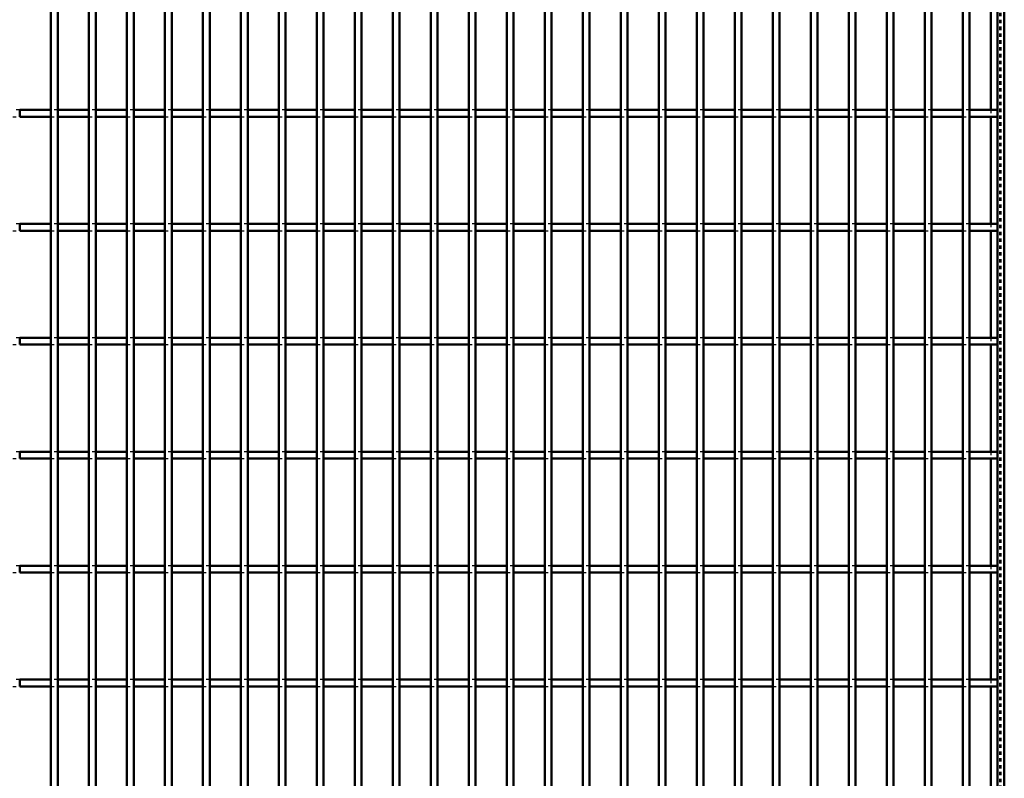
# Model space of a CAD drawing. Header units: millimetres. Extents: x -746 to 505, y -500 to 878.
# Tile 21 of 24: x 112 to 400, y 172 to 394. Entities that reach past the tile are written whole.
import ezdxf

# ---------------------------------------------------------------- set-up
doc = ezdxf.new("R2010")
doc.units = ezdxf.units.MM
doc.linetypes.add('Dashed', pattern=[2, 1, -1])
doc.layers.add('AM_0', color=7, linetype='Continuous', lineweight=50)
doc.layers.add('AM_9', color=6, linetype='Dashed', lineweight=25)

# ---------------------------------------------------------------- blocks, each defined once
blk = doc.blocks.new('1_5pe0qgxpefs09hrtjoh9ehi1m________0_in_LPP230331121180010003500_4')
at = {"layer": 'AM_0'}
for p, q in [((398, 498), (398, -498)), ((400, 498), (400, -498)), ((396.05, 398.96), (396.05, 367.63)), ((396.05, 365.63), (396.05, 334.3)), ((396.05, 332.3), (396.05, 300.97)), ((396.05, 298.97), (396.05, 267.64)), ((396.05, 265.64), (396.05, 234.31)), ((396.05, 232.31), (396.05, 200.98)), ((396.05, 198.98), (396.05, 167.65))]:
    blk.add_line(p, q, dxfattribs=at)
at = {"layer": 'AM_9'}
for p, q in [((398.55, 498), (398.55, -498)), ((398.99, 498), (398.99, -498)), ((396.05, 367.63), (396.05, 365.63)), ((396.05, 334.3), (396.05, 332.3)), ((396.05, 300.97), (396.05, 298.97)), ((396.05, 267.64), (396.05, 265.64)), ((396.05, 234.31), (396.05, 232.31)), ((396.05, 200.98), (396.05, 198.98))]:
    blk.add_line(p, q, dxfattribs=at)
blk = doc.blocks.new('49_g3fricioucnqmhxwsgs7dh7jk________0_in_LPP230331121180010003500_4')
at = {"layer": 'AM_0'}
for p, q in [((121.21, -498), (121.21, 498)), ((123.21, -498), (123.21, 498))]:
    blk.add_line(p, q, dxfattribs=at)
blk = doc.blocks.new('50_sxuhh6k4beu2170kd74mfx6hi________0_in_LPP230331121180010003500_4')
at = {"layer": 'AM_0'}
for p, q in [((132.32, -498), (132.32, 498)), ((134.32, -498), (134.32, 498))]:
    blk.add_line(p, q, dxfattribs=at)
blk = doc.blocks.new('51_n10myse0v2gpdij8qqydojbgf________0_in_LPP230331121180010003500_4')
at = {"layer": 'AM_0'}
for p, q in [((143.43, -498), (143.43, 498)), ((145.43, -498), (145.43, 498))]:
    blk.add_line(p, q, dxfattribs=at)
blk = doc.blocks.new('52_f8q5xecjb9jec703p8gsyg4pb________0_in_LPP230331121180010003500_4')
at = {"layer": 'AM_0'}
for p, q in [((154.54, -498), (154.54, 498)), ((156.54, -498), (156.54, 498))]:
    blk.add_line(p, q, dxfattribs=at)
blk = doc.blocks.new('53_spux0igreasg9ctm9xtaa6mmi________0_in_LPP230331121180010003500_4')
at = {"layer": 'AM_0'}
for p, q in [((165.65, -498), (165.65, 498)), ((167.65, -498), (167.65, 498))]:
    blk.add_line(p, q, dxfattribs=at)
blk = doc.blocks.new('54_3a9yiqfrdwbcajdpd712xb3wb________0_in_LPP230331121180010003500_4')
at = {"layer": 'AM_0'}
for p, q in [((176.76, -498), (176.76, 498)), ((178.76, -498), (178.76, 498))]:
    blk.add_line(p, q, dxfattribs=at)
blk = doc.blocks.new('55_p2ilfojh55cbmjph907lf7bua________0_in_LPP230331121180010003500_4')
at = {"layer": 'AM_0'}
for p, q in [((187.87, -498), (187.87, 498)), ((189.87, -498), (189.87, 498))]:
    blk.add_line(p, q, dxfattribs=at)
blk = doc.blocks.new('56_u2koyhpofi0iru46qsuomrp1h________0_in_LPP230331121180010003500_4')
at = {"layer": 'AM_0'}
for p, q in [((198.98, -498), (198.98, 498)), ((200.98, -498), (200.98, 498))]:
    blk.add_line(p, q, dxfattribs=at)
blk = doc.blocks.new('57_hfk1u10hljf0ofnymirnh3ztq________0_in_LPP230331121180010003500_4')
at = {"layer": 'AM_0'}
for p, q in [((210.09, -498), (210.09, 498)), ((212.09, -498), (212.09, 498))]:
    blk.add_line(p, q, dxfattribs=at)
blk = doc.blocks.new('58_bvjqypfiug7m87vtw28dbixsf________0_in_LPP230331121180010003500_4')
at = {"layer": 'AM_0'}
for p, q in [((221.2, -498), (221.2, 498)), ((223.2, -498), (223.2, 498))]:
    blk.add_line(p, q, dxfattribs=at)
blk = doc.blocks.new('59_djchtwpzp0x86fxqxm0t6wjng________0_in_LPP230331121180010003500_4')
at = {"layer": 'AM_0'}
for p, q in [((232.31, -498), (232.31, 498)), ((234.31, -498), (234.31, 498))]:
    blk.add_line(p, q, dxfattribs=at)
blk = doc.blocks.new('60_6ak0kpadpfdi7101zp4zacvrc________0_in_LPP230331121180010003500_4')
at = {"layer": 'AM_0'}
for p, q in [((243.42, -498), (243.42, 498)), ((245.42, -498), (245.42, 498))]:
    blk.add_line(p, q, dxfattribs=at)
blk = doc.blocks.new('61_5qe2vhfudwnjxckoe8qi107fk________0_in_LPP230331121180010003500_4')
at = {"layer": 'AM_0'}
for p, q in [((254.53, -498), (254.53, 498)), ((256.53, -498), (256.53, 498))]:
    blk.add_line(p, q, dxfattribs=at)
blk = doc.blocks.new('62_r5nqaxh1a9moqwgwgvdaphf0a________0_in_LPP230331121180010003500_4')
at = {"layer": 'AM_0'}
for p, q in [((265.64, -498), (265.64, 498)), ((267.64, -498), (267.64, 498))]:
    blk.add_line(p, q, dxfattribs=at)
blk = doc.blocks.new('63_uykq1yzncndybqju2nzah6v1q________0_in_LPP230331121180010003500_4')
at = {"layer": 'AM_0'}
for p, q in [((276.75, -498), (276.75, 498)), ((278.75, -498), (278.75, 498))]:
    blk.add_line(p, q, dxfattribs=at)
blk = doc.blocks.new('64_uado3pxjtgr2qas8wle4ozpns________0_in_LPP230331121180010003500_4')
at = {"layer": 'AM_0'}
for p, q in [((287.86, -498), (287.86, 498)), ((289.86, -498), (289.86, 498))]:
    blk.add_line(p, q, dxfattribs=at)
blk = doc.blocks.new('65_3h5i1nqqmt1r95wjlosoaxjif________0_in_LPP230331121180010003500_4')
at = {"layer": 'AM_0'}
for p, q in [((298.97, -498), (298.97, 498)), ((300.97, -498), (300.97, 498))]:
    blk.add_line(p, q, dxfattribs=at)
blk = doc.blocks.new('66_fvabjtavf7y90nb795lqylwgp________0_in_LPP230331121180010003500_4')
at = {"layer": 'AM_0'}
for p, q in [((310.08, -498), (310.08, 498)), ((312.08, -498), (312.08, 498))]:
    blk.add_line(p, q, dxfattribs=at)
blk = doc.blocks.new('67_fvj2f83x0li4jj0pngq0wriwj________0_in_LPP230331121180010003500_4')
at = {"layer": 'AM_0'}
for p, q in [((321.19, -498), (321.19, 498)), ((323.19, -498), (323.19, 498))]:
    blk.add_line(p, q, dxfattribs=at)
blk = doc.blocks.new('68_9fc2go8syp66wm1ag77p30osq________0_in_LPP230331121180010003500_4')
at = {"layer": 'AM_0'}
for p, q in [((332.3, -498), (332.3, 498)), ((334.3, -498), (334.3, 498))]:
    blk.add_line(p, q, dxfattribs=at)
blk = doc.blocks.new('69_6dg7d21upbbo860l88lnhtosf________0_in_LPP230331121180010003500_4')
at = {"layer": 'AM_0'}
for p, q in [((343.41, -498), (343.41, 498)), ((345.41, -498), (345.41, 498))]:
    blk.add_line(p, q, dxfattribs=at)
blk = doc.blocks.new('70_2cxpwnvdzay7a5hc7yj4l2adl________0_in_LPP230331121180010003500_4')
at = {"layer": 'AM_0'}
for p, q in [((354.52, -498), (354.52, 498)), ((356.52, -498), (356.52, 498))]:
    blk.add_line(p, q, dxfattribs=at)
blk = doc.blocks.new('71_j10ti0d5r6u6zidw43tggzjae________0_in_LPP230331121180010003500_4')
at = {"layer": 'AM_0'}
for p, q in [((365.63, -498), (365.63, 498)), ((367.63, -498), (367.63, 498))]:
    blk.add_line(p, q, dxfattribs=at)
blk = doc.blocks.new('72_0xlshm11jpu78xi4bvsflfqkg________0_in_LPP230331121180010003500_4')
at = {"layer": 'AM_0'}
for p, q in [((376.74, -498), (376.74, 498)), ((378.74, -498), (378.74, 498))]:
    blk.add_line(p, q, dxfattribs=at)
blk = doc.blocks.new('73_eyc7prz1wavvsmkxwuanh7sur________0_in_LPP230331121180010003500_4')
at = {"layer": 'AM_0'}
for p, q in [((387.85, -498), (387.85, 498)), ((389.85, -498), (389.85, 498))]:
    blk.add_line(p, q, dxfattribs=at)
blk = doc.blocks.new('95_hhk67illacfwgg9j1yh00x3qr________0_in_LPP230331121180010003500_4')
at = {"layer": 'AM_0'}
for p, q in [((121.21, 200.98), (112.1, 200.98)), ((112.1, 198.98), (112.1, 200.98)), ((121.21, 198.98), (112.1, 198.98)), ((121.21, 200.98), (121.21, 198.98)), ((132.32, 200.98), (123.21, 200.98)), ((123.21, 198.98), (123.21, 200.98)), ((132.32, 198.98), (123.21, 198.98)), ((132.32, 200.98), (132.32, 198.98)), ((143.43, 200.98), (134.32, 200.98)), ((134.32, 198.98), (134.32, 200.98)), ((143.43, 198.98), (134.32, 198.98)), ((143.43, 200.98), (143.43, 198.98)), ((154.54, 200.98), (145.43, 200.98)), ((145.43, 198.98), (145.43, 200.98)), ((154.54, 198.98), (145.43, 198.98)), ((154.54, 200.98), (154.54, 198.98)), ((165.65, 200.98), (156.54, 200.98)), ((156.54, 198.98), (156.54, 200.98)), ((165.65, 198.98), (156.54, 198.98)), ((165.65, 200.98), (165.65, 198.98)), ((167.65, 198.98), (167.65, 200.98)), ((176.76, 200.98), (167.65, 200.98)), ((176.76, 198.98), (167.65, 198.98)), ((176.76, 200.98), (176.76, 198.98)), ((187.87, 200.98), (178.76, 200.98)), ((178.76, 198.98), (178.76, 200.98)), ((187.87, 198.98), (178.76, 198.98)), ((187.87, 200.98), (187.87, 198.98)), ((189.87, 198.98), (189.87, 200.98)), ((198.98, 200.98), (189.87, 200.98)), ((198.98, 198.98), (189.87, 198.98)), ((198.98, 200.98), (198.98, 198.98)), ((200.98, 198.98), (200.98, 200.98)), ((210.09, 200.98), (200.98, 200.98)), ((210.09, 198.98), (200.98, 198.98)), ((210.09, 200.98), (210.09, 198.98)), ((212.09, 198.98), (212.09, 200.98)), ((221.2, 200.98), (212.09, 200.98)), ((221.2, 198.98), (212.09, 198.98)), ((221.2, 200.98), (221.2, 198.98)), ((223.2, 198.98), (223.2, 200.98)), ((232.31, 200.98), (223.2, 200.98)), ((232.31, 198.98), (223.2, 198.98)), ((232.31, 200.98), (232.31, 198.98)), ((234.31, 198.98), (234.31, 200.98)), ((243.42, 200.98), (234.31, 200.98)), ((243.42, 198.98), (234.31, 198.98)), ((243.42, 200.98), (243.42, 198.98)), ((245.42, 198.98), (245.42, 200.98)), ((254.53, 200.98), (245.42, 200.98)), ((254.53, 198.98), (245.42, 198.98)), ((254.53, 200.98), (254.53, 198.98)), ((256.53, 198.98), (256.53, 200.98)), ((265.64, 200.98), (256.53, 200.98)), ((265.64, 198.98), (256.53, 198.98)), ((265.64, 200.98), (265.64, 198.98)), ((276.75, 200.98), (267.64, 200.98)), ((267.64, 198.98), (267.64, 200.98)), ((276.75, 198.98), (267.64, 198.98)), ((276.75, 200.98), (276.75, 198.98)), ((278.75, 198.98), (278.75, 200.98)), ((287.86, 200.98), (278.75, 200.98)), ((287.86, 198.98), (278.75, 198.98)), ((287.86, 200.98), (287.86, 198.98)), ((289.86, 198.98), (289.86, 200.98)), ((298.97, 200.98), (289.86, 200.98)), ((298.97, 198.98), (289.86, 198.98)), ((298.97, 200.98), (298.97, 198.98)), ((300.97, 198.98), (300.97, 200.98)), ((310.08, 200.98), (300.97, 200.98)), ((310.08, 198.98), (300.97, 198.98)), ((310.08, 200.98), (310.08, 198.98)), ((321.19, 200.98), (312.08, 200.98)), ((312.08, 198.98), (312.08, 200.98)), ((321.19, 198.98), (312.08, 198.98)), ((321.19, 200.98), (321.19, 198.98)), ((323.19, 198.98), (323.19, 200.98)), ((332.3, 200.98), (323.19, 200.98)), ((332.3, 198.98), (323.19, 198.98)), ((332.3, 200.98), (332.3, 198.98)), ((334.3, 198.98), (334.3, 200.98)), ((343.41, 200.98), (334.3, 200.98)), ((343.41, 198.98), (334.3, 198.98)), ((343.41, 200.98), (343.41, 198.98)), ((345.41, 198.98), (345.41, 200.98)), ((354.52, 200.98), (345.41, 200.98)), ((354.52, 198.98), (345.41, 198.98)), ((354.52, 200.98), (354.52, 198.98)), ((356.52, 198.98), (356.52, 200.98)), ((365.63, 200.98), (356.52, 200.98)), ((365.63, 198.98), (356.52, 198.98)), ((365.63, 200.98), (365.63, 198.98)), ((367.63, 198.98), (367.63, 200.98)), ((376.74, 200.98), (367.63, 200.98)), ((376.74, 198.98), (367.63, 198.98)), ((376.74, 200.98), (376.74, 198.98)), ((387.85, 200.98), (378.74, 200.98)), ((378.74, 198.98), (378.74, 200.98)), ((387.85, 198.98), (378.74, 198.98)), ((387.85, 200.98), (387.85, 198.98)), ((389.85, 198.98), (389.85, 200.98)), ((398, 200.98), (389.85, 200.98)), ((398, 198.98), (389.85, 198.98)), ((398, 200.98), (398, 198.98))]:
    blk.add_line(p, q, dxfattribs=at)
at = {"layer": 'AM_9'}
for p, q in [((112.1, 200.98), (110.1, 200.98)), ((110.1, 198.98), (112.1, 198.98)), ((123.21, 200.98), (121.21, 200.98)), ((121.21, 198.98), (123.21, 198.98)), ((134.32, 200.98), (132.32, 200.98)), ((132.32, 198.98), (134.32, 198.98)), ((145.43, 200.98), (143.43, 200.98)), ((143.43, 198.98), (145.43, 198.98)), ((156.54, 200.98), (154.54, 200.98)), ((154.54, 198.98), (156.54, 198.98)), ((167.65, 200.98), (165.65, 200.98)), ((165.65, 198.98), (167.65, 198.98)), ((178.76, 200.98), (176.76, 200.98)), ((176.76, 198.98), (178.76, 198.98)), ((189.87, 200.98), (187.87, 200.98)), ((187.87, 198.98), (189.87, 198.98)), ((200.98, 200.98), (198.98, 200.98)), ((198.98, 198.98), (200.98, 198.98)), ((212.09, 200.98), (210.09, 200.98)), ((210.09, 198.98), (212.09, 198.98)), ((223.2, 200.98), (221.2, 200.98)), ((221.2, 198.98), (223.2, 198.98)), ((234.31, 200.98), (232.31, 200.98)), ((232.31, 198.98), (234.31, 198.98)), ((245.42, 200.98), (243.42, 200.98)), ((243.42, 198.98), (245.42, 198.98)), ((256.53, 200.98), (254.53, 200.98)), ((254.53, 198.98), (256.53, 198.98)), ((267.64, 200.98), (265.64, 200.98)), ((265.64, 198.98), (267.64, 198.98)), ((278.75, 200.98), (276.75, 200.98)), ((276.75, 198.98), (278.75, 198.98)), ((289.86, 200.98), (287.86, 200.98)), ((287.86, 198.98), (289.86, 198.98)), ((300.97, 200.98), (298.97, 200.98)), ((298.97, 198.98), (300.97, 198.98)), ((312.08, 200.98), (310.08, 200.98)), ((310.08, 198.98), (312.08, 198.98)), ((323.19, 200.98), (321.19, 200.98)), ((321.19, 198.98), (323.19, 198.98)), ((334.3, 200.98), (332.3, 200.98)), ((332.3, 198.98), (334.3, 198.98)), ((345.41, 200.98), (343.41, 200.98)), ((343.41, 198.98), (345.41, 198.98)), ((356.52, 200.98), (354.52, 200.98)), ((354.52, 198.98), (356.52, 198.98)), ((367.63, 200.98), (365.63, 200.98)), ((365.63, 198.98), (367.63, 198.98)), ((378.74, 200.98), (376.74, 200.98)), ((376.74, 198.98), (378.74, 198.98)), ((389.85, 200.98), (387.85, 200.98)), ((387.85, 198.98), (389.85, 198.98))]:
    blk.add_line(p, q, dxfattribs=at)
blk = doc.blocks.new('96_z8f4zmnair6nbw9av824a2dld________0_in_LPP230331121180010003500_4')
at = {"layer": 'AM_0'}
for p, q in [((121.21, 234.31), (112.1, 234.31)), ((112.1, 232.31), (112.1, 234.31)), ((121.21, 234.31), (121.21, 232.31)), ((132.32, 234.31), (123.21, 234.31)), ((123.21, 232.31), (123.21, 234.31)), ((132.32, 234.31), (132.32, 232.31)), ((143.43, 234.31), (134.32, 234.31)), ((134.32, 232.31), (134.32, 234.31)), ((143.43, 234.31), (143.43, 232.31)), ((154.54, 234.31), (145.43, 234.31)), ((145.43, 232.31), (145.43, 234.31)), ((154.54, 234.31), (154.54, 232.31)), ((165.65, 234.31), (156.54, 234.31)), ((156.54, 232.31), (156.54, 234.31)), ((165.65, 234.31), (165.65, 232.31)), ((167.65, 232.31), (167.65, 234.31)), ((176.76, 234.31), (167.65, 234.31)), ((176.76, 234.31), (176.76, 232.31)), ((187.87, 234.31), (178.76, 234.31)), ((178.76, 232.31), (178.76, 234.31)), ((187.87, 234.31), (187.87, 232.31)), ((189.87, 232.31), (189.87, 234.31)), ((198.98, 234.31), (189.87, 234.31)), ((198.98, 234.31), (198.98, 232.31)), ((200.98, 232.31), (200.98, 234.31)), ((210.09, 234.31), (200.98, 234.31)), ((210.09, 234.31), (210.09, 232.31)), ((212.09, 232.31), (212.09, 234.31)), ((221.2, 234.31), (212.09, 234.31)), ((221.2, 234.31), (221.2, 232.31)), ((223.2, 232.31), (223.2, 234.31)), ((232.31, 234.31), (223.2, 234.31)), ((232.31, 234.31), (232.31, 232.31)), ((234.31, 232.31), (234.31, 234.31)), ((243.42, 234.31), (234.31, 234.31)), ((243.42, 234.31), (243.42, 232.31)), ((245.42, 232.31), (245.42, 234.31)), ((254.53, 234.31), (245.42, 234.31)), ((254.53, 234.31), (254.53, 232.31)), ((256.53, 232.31), (256.53, 234.31)), ((265.64, 234.31), (256.53, 234.31)), ((265.64, 234.31), (265.64, 232.31)), ((276.75, 234.31), (267.64, 234.31)), ((267.64, 232.31), (267.64, 234.31)), ((276.75, 234.31), (276.75, 232.31)), ((278.75, 232.31), (278.75, 234.31)), ((287.86, 234.31), (278.75, 234.31)), ((287.86, 234.31), (287.86, 232.31)), ((289.86, 232.31), (289.86, 234.31)), ((298.97, 234.31), (289.86, 234.31)), ((298.97, 234.31), (298.97, 232.31)), ((300.97, 232.31), (300.97, 234.31)), ((310.08, 234.31), (300.97, 234.31)), ((310.08, 234.31), (310.08, 232.31)), ((321.19, 234.31), (312.08, 234.31)), ((312.08, 232.31), (312.08, 234.31)), ((321.19, 234.31), (321.19, 232.31)), ((323.19, 232.31), (323.19, 234.31)), ((332.3, 234.31), (323.19, 234.31)), ((332.3, 234.31), (332.3, 232.31)), ((334.3, 232.31), (334.3, 234.31)), ((343.41, 234.31), (334.3, 234.31)), ((343.41, 234.31), (343.41, 232.31)), ((345.41, 232.31), (345.41, 234.31)), ((354.52, 234.31), (345.41, 234.31)), ((354.52, 234.31), (354.52, 232.31)), ((356.52, 232.31), (356.52, 234.31)), ((365.63, 234.31), (356.52, 234.31)), ((365.63, 234.31), (365.63, 232.31)), ((367.63, 232.31), (367.63, 234.31)), ((376.74, 234.31), (367.63, 234.31)), ((376.74, 234.31), (376.74, 232.31)), ((387.85, 234.31), (378.74, 234.31)), ((378.74, 232.31), (378.74, 234.31)), ((387.85, 234.31), (387.85, 232.31)), ((389.85, 232.31), (389.85, 234.31)), ((398, 234.31), (389.85, 234.31)), ((398, 234.31), (398, 232.31)), ((121.21, 232.31), (112.1, 232.31)), ((132.32, 232.31), (123.21, 232.31)), ((143.43, 232.31), (134.32, 232.31)), ((154.54, 232.31), (145.43, 232.31)), ((165.65, 232.31), (156.54, 232.31)), ((176.76, 232.31), (167.65, 232.31)), ((187.87, 232.31), (178.76, 232.31)), ((198.98, 232.31), (189.87, 232.31)), ((210.09, 232.31), (200.98, 232.31)), ((221.2, 232.31), (212.09, 232.31)), ((232.31, 232.31), (223.2, 232.31)), ((243.42, 232.31), (234.31, 232.31)), ((254.53, 232.31), (245.42, 232.31)), ((265.64, 232.31), (256.53, 232.31)), ((276.75, 232.31), (267.64, 232.31)), ((287.86, 232.31), (278.75, 232.31)), ((298.97, 232.31), (289.86, 232.31)), ((310.08, 232.31), (300.97, 232.31)), ((321.19, 232.31), (312.08, 232.31)), ((332.3, 232.31), (323.19, 232.31)), ((343.41, 232.31), (334.3, 232.31)), ((354.52, 232.31), (345.41, 232.31)), ((365.63, 232.31), (356.52, 232.31)), ((376.74, 232.31), (367.63, 232.31)), ((387.85, 232.31), (378.74, 232.31)), ((398, 232.31), (389.85, 232.31))]:
    blk.add_line(p, q, dxfattribs=at)
at = {"layer": 'AM_9'}
for p, q in [((112.1, 234.31), (110.1, 234.31)), ((123.21, 234.31), (121.21, 234.31)), ((134.32, 234.31), (132.32, 234.31)), ((145.43, 234.31), (143.43, 234.31)), ((156.54, 234.31), (154.54, 234.31)), ((167.65, 234.31), (165.65, 234.31)), ((178.76, 234.31), (176.76, 234.31)), ((189.87, 234.31), (187.87, 234.31)), ((200.98, 234.31), (198.98, 234.31)), ((212.09, 234.31), (210.09, 234.31)), ((223.2, 234.31), (221.2, 234.31)), ((234.31, 234.31), (232.31, 234.31)), ((245.42, 234.31), (243.42, 234.31)), ((256.53, 234.31), (254.53, 234.31)), ((267.64, 234.31), (265.64, 234.31)), ((278.75, 234.31), (276.75, 234.31)), ((289.86, 234.31), (287.86, 234.31)), ((300.97, 234.31), (298.97, 234.31)), ((312.08, 234.31), (310.08, 234.31)), ((323.19, 234.31), (321.19, 234.31)), ((334.3, 234.31), (332.3, 234.31)), ((345.41, 234.31), (343.41, 234.31)), ((356.52, 234.31), (354.52, 234.31)), ((367.63, 234.31), (365.63, 234.31)), ((378.74, 234.31), (376.74, 234.31)), ((389.85, 234.31), (387.85, 234.31)), ((110.1, 232.31), (112.1, 232.31)), ((121.21, 232.31), (123.21, 232.31)), ((132.32, 232.31), (134.32, 232.31)), ((143.43, 232.31), (145.43, 232.31)), ((154.54, 232.31), (156.54, 232.31)), ((165.65, 232.31), (167.65, 232.31)), ((176.76, 232.31), (178.76, 232.31)), ((187.87, 232.31), (189.87, 232.31)), ((198.98, 232.31), (200.98, 232.31)), ((210.09, 232.31), (212.09, 232.31)), ((221.2, 232.31), (223.2, 232.31)), ((232.31, 232.31), (234.31, 232.31)), ((243.42, 232.31), (245.42, 232.31)), ((254.53, 232.31), (256.53, 232.31)), ((265.64, 232.31), (267.64, 232.31)), ((276.75, 232.31), (278.75, 232.31)), ((287.86, 232.31), (289.86, 232.31)), ((298.97, 232.31), (300.97, 232.31)), ((310.08, 232.31), (312.08, 232.31)), ((321.19, 232.31), (323.19, 232.31)), ((332.3, 232.31), (334.3, 232.31)), ((343.41, 232.31), (345.41, 232.31)), ((354.52, 232.31), (356.52, 232.31)), ((365.63, 232.31), (367.63, 232.31)), ((376.74, 232.31), (378.74, 232.31)), ((387.85, 232.31), (389.85, 232.31))]:
    blk.add_line(p, q, dxfattribs=at)
blk = doc.blocks.new('97_khaoanra7zcwcyh402aj30etd________0_in_LPP230331121180010003500_4')
at = {"layer": 'AM_0'}
for p, q in [((121.21, 267.64), (112.1, 267.64)), ((112.1, 265.64), (112.1, 267.64)), ((121.21, 265.64), (112.1, 265.64)), ((121.21, 267.64), (121.21, 265.64)), ((132.32, 267.64), (123.21, 267.64)), ((123.21, 265.64), (123.21, 267.64)), ((132.32, 265.64), (123.21, 265.64)), ((132.32, 267.64), (132.32, 265.64)), ((143.43, 267.64), (134.32, 267.64)), ((134.32, 265.64), (134.32, 267.64)), ((143.43, 265.64), (134.32, 265.64)), ((143.43, 267.64), (143.43, 265.64)), ((154.54, 267.64), (145.43, 267.64)), ((145.43, 265.64), (145.43, 267.64)), ((154.54, 265.64), (145.43, 265.64)), ((154.54, 267.64), (154.54, 265.64)), ((165.65, 267.64), (156.54, 267.64)), ((156.54, 265.64), (156.54, 267.64)), ((165.65, 265.64), (156.54, 265.64)), ((165.65, 267.64), (165.65, 265.64)), ((167.65, 265.64), (167.65, 267.64)), ((176.76, 267.64), (167.65, 267.64)), ((176.76, 265.64), (167.65, 265.64)), ((176.76, 267.64), (176.76, 265.64)), ((187.87, 267.64), (178.76, 267.64)), ((178.76, 265.64), (178.76, 267.64)), ((187.87, 265.64), (178.76, 265.64)), ((187.87, 267.64), (187.87, 265.64)), ((189.87, 265.64), (189.87, 267.64)), ((198.98, 267.64), (189.87, 267.64)), ((198.98, 265.64), (189.87, 265.64)), ((198.98, 267.64), (198.98, 265.64)), ((200.98, 265.64), (200.98, 267.64)), ((210.09, 267.64), (200.98, 267.64)), ((210.09, 265.64), (200.98, 265.64)), ((210.09, 267.64), (210.09, 265.64)), ((212.09, 265.64), (212.09, 267.64)), ((221.2, 267.64), (212.09, 267.64)), ((221.2, 265.64), (212.09, 265.64)), ((221.2, 267.64), (221.2, 265.64)), ((223.2, 265.64), (223.2, 267.64)), ((232.31, 267.64), (223.2, 267.64)), ((232.31, 265.64), (223.2, 265.64)), ((232.31, 267.64), (232.31, 265.64)), ((234.31, 265.64), (234.31, 267.64)), ((243.42, 267.64), (234.31, 267.64)), ((243.42, 265.64), (234.31, 265.64)), ((243.42, 267.64), (243.42, 265.64)), ((245.42, 265.64), (245.42, 267.64)), ((254.53, 267.64), (245.42, 267.64)), ((254.53, 265.64), (245.42, 265.64)), ((254.53, 267.64), (254.53, 265.64)), ((256.53, 265.64), (256.53, 267.64)), ((265.64, 267.64), (256.53, 267.64)), ((265.64, 265.64), (256.53, 265.64)), ((265.64, 267.64), (265.64, 265.64)), ((276.75, 267.64), (267.64, 267.64)), ((267.64, 265.64), (267.64, 267.64)), ((276.75, 265.64), (267.64, 265.64)), ((276.75, 267.64), (276.75, 265.64)), ((278.75, 265.64), (278.75, 267.64)), ((287.86, 267.64), (278.75, 267.64)), ((287.86, 265.64), (278.75, 265.64)), ((287.86, 267.64), (287.86, 265.64)), ((289.86, 265.64), (289.86, 267.64)), ((298.97, 267.64), (289.86, 267.64)), ((298.97, 265.64), (289.86, 265.64)), ((298.97, 267.64), (298.97, 265.64)), ((300.97, 265.64), (300.97, 267.64)), ((310.08, 267.64), (300.97, 267.64)), ((310.08, 265.64), (300.97, 265.64)), ((310.08, 267.64), (310.08, 265.64)), ((321.19, 267.64), (312.08, 267.64)), ((312.08, 265.64), (312.08, 267.64)), ((321.19, 265.64), (312.08, 265.64)), ((321.19, 267.64), (321.19, 265.64)), ((323.19, 265.64), (323.19, 267.64)), ((332.3, 267.64), (323.19, 267.64)), ((332.3, 265.64), (323.19, 265.64)), ((332.3, 267.64), (332.3, 265.64)), ((334.3, 265.64), (334.3, 267.64)), ((343.41, 267.64), (334.3, 267.64)), ((343.41, 265.64), (334.3, 265.64)), ((343.41, 267.64), (343.41, 265.64)), ((345.41, 265.64), (345.41, 267.64)), ((354.52, 267.64), (345.41, 267.64)), ((354.52, 265.64), (345.41, 265.64)), ((354.52, 267.64), (354.52, 265.64)), ((356.52, 265.64), (356.52, 267.64)), ((365.63, 267.64), (356.52, 267.64)), ((365.63, 265.64), (356.52, 265.64)), ((365.63, 267.64), (365.63, 265.64)), ((367.63, 265.64), (367.63, 267.64)), ((376.74, 267.64), (367.63, 267.64)), ((376.74, 265.64), (367.63, 265.64)), ((376.74, 267.64), (376.74, 265.64)), ((387.85, 267.64), (378.74, 267.64)), ((378.74, 265.64), (378.74, 267.64)), ((387.85, 265.64), (378.74, 265.64)), ((387.85, 267.64), (387.85, 265.64)), ((389.85, 265.64), (389.85, 267.64)), ((398, 267.64), (389.85, 267.64)), ((398, 265.64), (389.85, 265.64)), ((398, 267.64), (398, 265.64))]:
    blk.add_line(p, q, dxfattribs=at)
at = {"layer": 'AM_9'}
for p, q in [((112.1, 267.64), (110.1, 267.64)), ((110.1, 265.64), (112.1, 265.64)), ((123.21, 267.64), (121.21, 267.64)), ((121.21, 265.64), (123.21, 265.64)), ((134.32, 267.64), (132.32, 267.64)), ((132.32, 265.64), (134.32, 265.64)), ((145.43, 267.64), (143.43, 267.64)), ((143.43, 265.64), (145.43, 265.64)), ((156.54, 267.64), (154.54, 267.64)), ((154.54, 265.64), (156.54, 265.64)), ((167.65, 267.64), (165.65, 267.64)), ((165.65, 265.64), (167.65, 265.64)), ((178.76, 267.64), (176.76, 267.64)), ((176.76, 265.64), (178.76, 265.64)), ((189.87, 267.64), (187.87, 267.64)), ((187.87, 265.64), (189.87, 265.64)), ((200.98, 267.64), (198.98, 267.64)), ((198.98, 265.64), (200.98, 265.64)), ((212.09, 267.64), (210.09, 267.64)), ((210.09, 265.64), (212.09, 265.64)), ((223.2, 267.64), (221.2, 267.64)), ((221.2, 265.64), (223.2, 265.64)), ((234.31, 267.64), (232.31, 267.64)), ((232.31, 265.64), (234.31, 265.64)), ((245.42, 267.64), (243.42, 267.64)), ((243.42, 265.64), (245.42, 265.64)), ((256.53, 267.64), (254.53, 267.64)), ((254.53, 265.64), (256.53, 265.64)), ((267.64, 267.64), (265.64, 267.64)), ((265.64, 265.64), (267.64, 265.64)), ((278.75, 267.64), (276.75, 267.64)), ((276.75, 265.64), (278.75, 265.64)), ((289.86, 267.64), (287.86, 267.64)), ((287.86, 265.64), (289.86, 265.64)), ((300.97, 267.64), (298.97, 267.64)), ((298.97, 265.64), (300.97, 265.64)), ((312.08, 267.64), (310.08, 267.64)), ((310.08, 265.64), (312.08, 265.64)), ((323.19, 267.64), (321.19, 267.64)), ((321.19, 265.64), (323.19, 265.64)), ((334.3, 267.64), (332.3, 267.64)), ((332.3, 265.64), (334.3, 265.64)), ((345.41, 267.64), (343.41, 267.64)), ((343.41, 265.64), (345.41, 265.64)), ((356.52, 267.64), (354.52, 267.64)), ((354.52, 265.64), (356.52, 265.64)), ((367.63, 267.64), (365.63, 267.64)), ((365.63, 265.64), (367.63, 265.64)), ((378.74, 267.64), (376.74, 267.64)), ((376.74, 265.64), (378.74, 265.64)), ((389.85, 267.64), (387.85, 267.64)), ((387.85, 265.64), (389.85, 265.64))]:
    blk.add_line(p, q, dxfattribs=at)
blk = doc.blocks.new('98_0nmrqy2vaknc2u0x46k3bfx0o________0_in_LPP230331121180010003500_4')
at = {"layer": 'AM_0'}
for p, q in [((121.21, 300.97), (112.1, 300.97)), ((112.1, 298.97), (112.1, 300.97)), ((121.21, 300.97), (121.21, 298.97)), ((132.32, 300.97), (123.21, 300.97)), ((123.21, 298.97), (123.21, 300.97)), ((132.32, 300.97), (132.32, 298.97)), ((143.43, 300.97), (134.32, 300.97)), ((134.32, 298.97), (134.32, 300.97)), ((143.43, 300.97), (143.43, 298.97)), ((154.54, 300.97), (145.43, 300.97)), ((145.43, 298.97), (145.43, 300.97)), ((154.54, 300.97), (154.54, 298.97)), ((165.65, 300.97), (156.54, 300.97)), ((156.54, 298.97), (156.54, 300.97)), ((165.65, 300.97), (165.65, 298.97)), ((167.65, 298.97), (167.65, 300.97)), ((176.76, 300.97), (167.65, 300.97)), ((176.76, 300.97), (176.76, 298.97)), ((187.87, 300.97), (178.76, 300.97)), ((178.76, 298.97), (178.76, 300.97)), ((187.87, 300.97), (187.87, 298.97)), ((189.87, 298.97), (189.87, 300.97)), ((198.98, 300.97), (189.87, 300.97)), ((198.98, 300.97), (198.98, 298.97)), ((200.98, 298.97), (200.98, 300.97)), ((210.09, 300.97), (200.98, 300.97)), ((210.09, 300.97), (210.09, 298.97)), ((212.09, 298.97), (212.09, 300.97)), ((221.2, 300.97), (212.09, 300.97)), ((221.2, 300.97), (221.2, 298.97)), ((223.2, 298.97), (223.2, 300.97)), ((232.31, 300.97), (223.2, 300.97)), ((232.31, 300.97), (232.31, 298.97)), ((234.31, 298.97), (234.31, 300.97)), ((243.42, 300.97), (234.31, 300.97)), ((243.42, 300.97), (243.42, 298.97)), ((245.42, 298.97), (245.42, 300.97)), ((254.53, 300.97), (245.42, 300.97)), ((254.53, 300.97), (254.53, 298.97)), ((256.53, 298.97), (256.53, 300.97)), ((265.64, 300.97), (256.53, 300.97)), ((265.64, 300.97), (265.64, 298.97)), ((276.75, 300.97), (267.64, 300.97)), ((267.64, 298.97), (267.64, 300.97)), ((276.75, 300.97), (276.75, 298.97)), ((278.75, 298.97), (278.75, 300.97)), ((287.86, 300.97), (278.75, 300.97)), ((287.86, 300.97), (287.86, 298.97)), ((289.86, 298.97), (289.86, 300.97)), ((298.97, 300.97), (289.86, 300.97)), ((298.97, 300.97), (298.97, 298.97)), ((300.97, 298.97), (300.97, 300.97)), ((310.08, 300.97), (300.97, 300.97)), ((310.08, 300.97), (310.08, 298.97)), ((321.19, 300.97), (312.08, 300.97)), ((312.08, 298.97), (312.08, 300.97)), ((321.19, 300.97), (321.19, 298.97)), ((323.19, 298.97), (323.19, 300.97)), ((332.3, 300.97), (323.19, 300.97)), ((332.3, 300.97), (332.3, 298.97)), ((334.3, 298.97), (334.3, 300.97)), ((343.41, 300.97), (334.3, 300.97)), ((343.41, 300.97), (343.41, 298.97)), ((345.41, 298.97), (345.41, 300.97)), ((354.52, 300.97), (345.41, 300.97)), ((354.52, 300.97), (354.52, 298.97)), ((356.52, 298.97), (356.52, 300.97)), ((365.63, 300.97), (356.52, 300.97)), ((365.63, 300.97), (365.63, 298.97)), ((367.63, 298.97), (367.63, 300.97)), ((376.74, 300.97), (367.63, 300.97)), ((376.74, 300.97), (376.74, 298.97)), ((387.85, 300.97), (378.74, 300.97)), ((378.74, 298.97), (378.74, 300.97)), ((387.85, 300.97), (387.85, 298.97)), ((389.85, 298.97), (389.85, 300.97)), ((398, 300.97), (389.85, 300.97)), ((398, 300.97), (398, 298.97)), ((121.21, 298.97), (112.1, 298.97)), ((132.32, 298.97), (123.21, 298.97)), ((143.43, 298.97), (134.32, 298.97)), ((154.54, 298.97), (145.43, 298.97)), ((165.65, 298.97), (156.54, 298.97)), ((176.76, 298.97), (167.65, 298.97)), ((187.87, 298.97), (178.76, 298.97)), ((198.98, 298.97), (189.87, 298.97)), ((210.09, 298.97), (200.98, 298.97)), ((221.2, 298.97), (212.09, 298.97)), ((232.31, 298.97), (223.2, 298.97)), ((243.42, 298.97), (234.31, 298.97)), ((254.53, 298.97), (245.42, 298.97)), ((265.64, 298.97), (256.53, 298.97)), ((276.75, 298.97), (267.64, 298.97)), ((287.86, 298.97), (278.75, 298.97)), ((298.97, 298.97), (289.86, 298.97)), ((310.08, 298.97), (300.97, 298.97)), ((321.19, 298.97), (312.08, 298.97)), ((332.3, 298.97), (323.19, 298.97)), ((343.41, 298.97), (334.3, 298.97)), ((354.52, 298.97), (345.41, 298.97)), ((365.63, 298.97), (356.52, 298.97)), ((376.74, 298.97), (367.63, 298.97)), ((387.85, 298.97), (378.74, 298.97)), ((398, 298.97), (389.85, 298.97))]:
    blk.add_line(p, q, dxfattribs=at)
at = {"layer": 'AM_9'}
for p, q in [((112.1, 300.97), (110.1, 300.97)), ((123.21, 300.97), (121.21, 300.97)), ((134.32, 300.97), (132.32, 300.97)), ((145.43, 300.97), (143.43, 300.97)), ((156.54, 300.97), (154.54, 300.97)), ((167.65, 300.97), (165.65, 300.97)), ((178.76, 300.97), (176.76, 300.97)), ((189.87, 300.97), (187.87, 300.97)), ((200.98, 300.97), (198.98, 300.97)), ((212.09, 300.97), (210.09, 300.97)), ((223.2, 300.97), (221.2, 300.97)), ((234.31, 300.97), (232.31, 300.97)), ((245.42, 300.97), (243.42, 300.97)), ((256.53, 300.97), (254.53, 300.97)), ((267.64, 300.97), (265.64, 300.97)), ((278.75, 300.97), (276.75, 300.97)), ((289.86, 300.97), (287.86, 300.97)), ((300.97, 300.97), (298.97, 300.97)), ((312.08, 300.97), (310.08, 300.97)), ((323.19, 300.97), (321.19, 300.97)), ((334.3, 300.97), (332.3, 300.97)), ((345.41, 300.97), (343.41, 300.97)), ((356.52, 300.97), (354.52, 300.97)), ((367.63, 300.97), (365.63, 300.97)), ((378.74, 300.97), (376.74, 300.97)), ((389.85, 300.97), (387.85, 300.97)), ((110.1, 298.97), (112.1, 298.97)), ((121.21, 298.97), (123.21, 298.97)), ((132.32, 298.97), (134.32, 298.97)), ((143.43, 298.97), (145.43, 298.97)), ((154.54, 298.97), (156.54, 298.97)), ((165.65, 298.97), (167.65, 298.97)), ((176.76, 298.97), (178.76, 298.97)), ((187.87, 298.97), (189.87, 298.97)), ((198.98, 298.97), (200.98, 298.97)), ((210.09, 298.97), (212.09, 298.97)), ((221.2, 298.97), (223.2, 298.97)), ((232.31, 298.97), (234.31, 298.97)), ((243.42, 298.97), (245.42, 298.97)), ((254.53, 298.97), (256.53, 298.97)), ((265.64, 298.97), (267.64, 298.97)), ((276.75, 298.97), (278.75, 298.97)), ((287.86, 298.97), (289.86, 298.97)), ((298.97, 298.97), (300.97, 298.97)), ((310.08, 298.97), (312.08, 298.97)), ((321.19, 298.97), (323.19, 298.97)), ((332.3, 298.97), (334.3, 298.97)), ((343.41, 298.97), (345.41, 298.97)), ((354.52, 298.97), (356.52, 298.97)), ((365.63, 298.97), (367.63, 298.97)), ((376.74, 298.97), (378.74, 298.97)), ((387.85, 298.97), (389.85, 298.97))]:
    blk.add_line(p, q, dxfattribs=at)
blk = doc.blocks.new('99_85b3evn928s344k2it5yedoeg________0_in_LPP230331121180010003500_4')
at = {"layer": 'AM_0'}
for p, q in [((121.21, 334.3), (112.1, 334.3)), ((112.1, 332.3), (112.1, 334.3)), ((121.21, 334.3), (121.21, 332.3)), ((132.32, 334.3), (123.21, 334.3)), ((123.21, 332.3), (123.21, 334.3)), ((132.32, 334.3), (132.32, 332.3)), ((143.43, 334.3), (134.32, 334.3)), ((134.32, 332.3), (134.32, 334.3)), ((143.43, 334.3), (143.43, 332.3)), ((154.54, 334.3), (145.43, 334.3)), ((145.43, 332.3), (145.43, 334.3)), ((154.54, 334.3), (154.54, 332.3)), ((165.65, 334.3), (156.54, 334.3)), ((156.54, 332.3), (156.54, 334.3)), ((165.65, 334.3), (165.65, 332.3)), ((167.65, 332.3), (167.65, 334.3)), ((176.76, 334.3), (167.65, 334.3)), ((176.76, 334.3), (176.76, 332.3)), ((187.87, 334.3), (178.76, 334.3)), ((178.76, 332.3), (178.76, 334.3)), ((187.87, 334.3), (187.87, 332.3)), ((189.87, 332.3), (189.87, 334.3)), ((198.98, 334.3), (189.87, 334.3)), ((198.98, 334.3), (198.98, 332.3)), ((200.98, 332.3), (200.98, 334.3)), ((210.09, 334.3), (200.98, 334.3)), ((210.09, 334.3), (210.09, 332.3)), ((212.09, 332.3), (212.09, 334.3)), ((221.2, 334.3), (212.09, 334.3)), ((221.2, 334.3), (221.2, 332.3)), ((223.2, 332.3), (223.2, 334.3)), ((232.31, 334.3), (223.2, 334.3)), ((232.31, 334.3), (232.31, 332.3)), ((234.31, 332.3), (234.31, 334.3)), ((243.42, 334.3), (234.31, 334.3)), ((243.42, 334.3), (243.42, 332.3)), ((245.42, 332.3), (245.42, 334.3)), ((254.53, 334.3), (245.42, 334.3)), ((254.53, 334.3), (254.53, 332.3)), ((256.53, 332.3), (256.53, 334.3)), ((265.64, 334.3), (256.53, 334.3)), ((265.64, 334.3), (265.64, 332.3)), ((276.75, 334.3), (267.64, 334.3)), ((267.64, 332.3), (267.64, 334.3)), ((276.75, 334.3), (276.75, 332.3)), ((278.75, 332.3), (278.75, 334.3)), ((287.86, 334.3), (278.75, 334.3)), ((287.86, 334.3), (287.86, 332.3)), ((289.86, 332.3), (289.86, 334.3)), ((298.97, 334.3), (289.86, 334.3)), ((298.97, 334.3), (298.97, 332.3)), ((300.97, 332.3), (300.97, 334.3)), ((310.08, 334.3), (300.97, 334.3)), ((310.08, 334.3), (310.08, 332.3)), ((321.19, 334.3), (312.08, 334.3)), ((312.08, 332.3), (312.08, 334.3)), ((321.19, 334.3), (321.19, 332.3)), ((323.19, 332.3), (323.19, 334.3)), ((332.3, 334.3), (323.19, 334.3)), ((332.3, 334.3), (332.3, 332.3)), ((334.3, 332.3), (334.3, 334.3)), ((343.41, 334.3), (334.3, 334.3)), ((343.41, 334.3), (343.41, 332.3)), ((345.41, 332.3), (345.41, 334.3)), ((354.52, 334.3), (345.41, 334.3)), ((354.52, 334.3), (354.52, 332.3)), ((356.52, 332.3), (356.52, 334.3)), ((365.63, 334.3), (356.52, 334.3)), ((365.63, 334.3), (365.63, 332.3)), ((367.63, 332.3), (367.63, 334.3)), ((376.74, 334.3), (367.63, 334.3)), ((376.74, 334.3), (376.74, 332.3)), ((387.85, 334.3), (378.74, 334.3)), ((378.74, 332.3), (378.74, 334.3)), ((387.85, 334.3), (387.85, 332.3)), ((389.85, 332.3), (389.85, 334.3)), ((398, 334.3), (389.85, 334.3)), ((398, 334.3), (398, 332.3)), ((121.21, 332.3), (112.1, 332.3)), ((132.32, 332.3), (123.21, 332.3)), ((143.43, 332.3), (134.32, 332.3)), ((154.54, 332.3), (145.43, 332.3)), ((165.65, 332.3), (156.54, 332.3)), ((176.76, 332.3), (167.65, 332.3)), ((187.87, 332.3), (178.76, 332.3)), ((198.98, 332.3), (189.87, 332.3)), ((210.09, 332.3), (200.98, 332.3)), ((221.2, 332.3), (212.09, 332.3)), ((232.31, 332.3), (223.2, 332.3)), ((243.42, 332.3), (234.31, 332.3)), ((254.53, 332.3), (245.42, 332.3)), ((265.64, 332.3), (256.53, 332.3)), ((276.75, 332.3), (267.64, 332.3)), ((287.86, 332.3), (278.75, 332.3)), ((298.97, 332.3), (289.86, 332.3)), ((310.08, 332.3), (300.97, 332.3)), ((321.19, 332.3), (312.08, 332.3)), ((332.3, 332.3), (323.19, 332.3)), ((343.41, 332.3), (334.3, 332.3)), ((354.52, 332.3), (345.41, 332.3)), ((365.63, 332.3), (356.52, 332.3)), ((376.74, 332.3), (367.63, 332.3)), ((387.85, 332.3), (378.74, 332.3)), ((398, 332.3), (389.85, 332.3))]:
    blk.add_line(p, q, dxfattribs=at)
at = {"layer": 'AM_9'}
for p, q in [((112.1, 334.3), (110.1, 334.3)), ((123.21, 334.3), (121.21, 334.3)), ((134.32, 334.3), (132.32, 334.3)), ((145.43, 334.3), (143.43, 334.3)), ((156.54, 334.3), (154.54, 334.3)), ((167.65, 334.3), (165.65, 334.3)), ((178.76, 334.3), (176.76, 334.3)), ((189.87, 334.3), (187.87, 334.3)), ((200.98, 334.3), (198.98, 334.3)), ((212.09, 334.3), (210.09, 334.3)), ((223.2, 334.3), (221.2, 334.3)), ((234.31, 334.3), (232.31, 334.3)), ((245.42, 334.3), (243.42, 334.3)), ((256.53, 334.3), (254.53, 334.3)), ((267.64, 334.3), (265.64, 334.3)), ((278.75, 334.3), (276.75, 334.3)), ((289.86, 334.3), (287.86, 334.3)), ((300.97, 334.3), (298.97, 334.3)), ((312.08, 334.3), (310.08, 334.3)), ((323.19, 334.3), (321.19, 334.3)), ((334.3, 334.3), (332.3, 334.3)), ((345.41, 334.3), (343.41, 334.3)), ((356.52, 334.3), (354.52, 334.3)), ((367.63, 334.3), (365.63, 334.3)), ((378.74, 334.3), (376.74, 334.3)), ((389.85, 334.3), (387.85, 334.3)), ((110.1, 332.3), (112.1, 332.3)), ((121.21, 332.3), (123.21, 332.3)), ((132.32, 332.3), (134.32, 332.3)), ((143.43, 332.3), (145.43, 332.3)), ((154.54, 332.3), (156.54, 332.3)), ((165.65, 332.3), (167.65, 332.3)), ((176.76, 332.3), (178.76, 332.3)), ((187.87, 332.3), (189.87, 332.3)), ((198.98, 332.3), (200.98, 332.3)), ((210.09, 332.3), (212.09, 332.3)), ((221.2, 332.3), (223.2, 332.3)), ((232.31, 332.3), (234.31, 332.3)), ((243.42, 332.3), (245.42, 332.3)), ((254.53, 332.3), (256.53, 332.3)), ((265.64, 332.3), (267.64, 332.3)), ((276.75, 332.3), (278.75, 332.3)), ((287.86, 332.3), (289.86, 332.3)), ((298.97, 332.3), (300.97, 332.3)), ((310.08, 332.3), (312.08, 332.3)), ((321.19, 332.3), (323.19, 332.3)), ((332.3, 332.3), (334.3, 332.3)), ((343.41, 332.3), (345.41, 332.3)), ((354.52, 332.3), (356.52, 332.3)), ((365.63, 332.3), (367.63, 332.3)), ((376.74, 332.3), (378.74, 332.3)), ((387.85, 332.3), (389.85, 332.3))]:
    blk.add_line(p, q, dxfattribs=at)
blk = doc.blocks.new('100_ufxujiw33zb4jzjujtvvmyyhi________0_in_LPP230331121180010003500_4')
at = {"layer": 'AM_0'}
for p, q in [((121.21, 367.63), (112.1, 367.63)), ((112.1, 365.63), (112.1, 367.63)), ((121.21, 367.63), (121.21, 365.63)), ((132.32, 367.63), (123.21, 367.63)), ((123.21, 365.63), (123.21, 367.63)), ((132.32, 367.63), (132.32, 365.63)), ((143.43, 367.63), (134.32, 367.63)), ((134.32, 365.63), (134.32, 367.63)), ((143.43, 367.63), (143.43, 365.63)), ((154.54, 367.63), (145.43, 367.63)), ((145.43, 365.63), (145.43, 367.63)), ((154.54, 367.63), (154.54, 365.63)), ((165.65, 367.63), (156.54, 367.63)), ((156.54, 365.63), (156.54, 367.63)), ((165.65, 367.63), (165.65, 365.63)), ((167.65, 365.63), (167.65, 367.63)), ((176.76, 367.63), (167.65, 367.63)), ((176.76, 367.63), (176.76, 365.63)), ((187.87, 367.63), (178.76, 367.63)), ((178.76, 365.63), (178.76, 367.63)), ((187.87, 367.63), (187.87, 365.63)), ((189.87, 365.63), (189.87, 367.63)), ((198.98, 367.63), (189.87, 367.63)), ((198.98, 367.63), (198.98, 365.63)), ((200.98, 365.63), (200.98, 367.63)), ((210.09, 367.63), (200.98, 367.63)), ((210.09, 367.63), (210.09, 365.63)), ((212.09, 365.63), (212.09, 367.63)), ((221.2, 367.63), (212.09, 367.63)), ((221.2, 367.63), (221.2, 365.63)), ((223.2, 365.63), (223.2, 367.63)), ((232.31, 367.63), (223.2, 367.63)), ((232.31, 367.63), (232.31, 365.63)), ((234.31, 365.63), (234.31, 367.63)), ((243.42, 367.63), (234.31, 367.63)), ((243.42, 367.63), (243.42, 365.63)), ((245.42, 365.63), (245.42, 367.63)), ((254.53, 367.63), (245.42, 367.63)), ((254.53, 367.63), (254.53, 365.63)), ((256.53, 365.63), (256.53, 367.63)), ((265.64, 367.63), (256.53, 367.63)), ((265.64, 367.63), (265.64, 365.63)), ((276.75, 367.63), (267.64, 367.63)), ((267.64, 365.63), (267.64, 367.63)), ((276.75, 367.63), (276.75, 365.63)), ((278.75, 365.63), (278.75, 367.63)), ((287.86, 367.63), (278.75, 367.63)), ((287.86, 367.63), (287.86, 365.63)), ((289.86, 365.63), (289.86, 367.63)), ((298.97, 367.63), (289.86, 367.63)), ((298.97, 367.63), (298.97, 365.63)), ((300.97, 365.63), (300.97, 367.63)), ((310.08, 367.63), (300.97, 367.63)), ((310.08, 367.63), (310.08, 365.63)), ((321.19, 367.63), (312.08, 367.63)), ((312.08, 365.63), (312.08, 367.63)), ((321.19, 367.63), (321.19, 365.63)), ((323.19, 365.63), (323.19, 367.63)), ((332.3, 367.63), (323.19, 367.63)), ((332.3, 367.63), (332.3, 365.63)), ((334.3, 365.63), (334.3, 367.63)), ((343.41, 367.63), (334.3, 367.63)), ((343.41, 367.63), (343.41, 365.63)), ((345.41, 365.63), (345.41, 367.63)), ((354.52, 367.63), (345.41, 367.63)), ((354.52, 367.63), (354.52, 365.63)), ((356.52, 365.63), (356.52, 367.63)), ((365.63, 367.63), (356.52, 367.63)), ((365.63, 367.63), (365.63, 365.63)), ((367.63, 365.63), (367.63, 367.63)), ((376.74, 367.63), (367.63, 367.63)), ((376.74, 367.63), (376.74, 365.63)), ((387.85, 367.63), (378.74, 367.63)), ((378.74, 365.63), (378.74, 367.63)), ((387.85, 367.63), (387.85, 365.63)), ((389.85, 365.63), (389.85, 367.63)), ((398, 367.63), (389.85, 367.63)), ((398, 367.63), (398, 365.63)), ((121.21, 365.63), (112.1, 365.63)), ((132.32, 365.63), (123.21, 365.63)), ((143.43, 365.63), (134.32, 365.63)), ((154.54, 365.63), (145.43, 365.63)), ((165.65, 365.63), (156.54, 365.63)), ((176.76, 365.63), (167.65, 365.63)), ((187.87, 365.63), (178.76, 365.63)), ((198.98, 365.63), (189.87, 365.63)), ((210.09, 365.63), (200.98, 365.63)), ((221.2, 365.63), (212.09, 365.63)), ((232.31, 365.63), (223.2, 365.63)), ((243.42, 365.63), (234.31, 365.63)), ((254.53, 365.63), (245.42, 365.63)), ((265.64, 365.63), (256.53, 365.63)), ((276.75, 365.63), (267.64, 365.63)), ((287.86, 365.63), (278.75, 365.63)), ((298.97, 365.63), (289.86, 365.63)), ((310.08, 365.63), (300.97, 365.63)), ((321.19, 365.63), (312.08, 365.63)), ((332.3, 365.63), (323.19, 365.63)), ((343.41, 365.63), (334.3, 365.63)), ((354.52, 365.63), (345.41, 365.63)), ((365.63, 365.63), (356.52, 365.63)), ((376.74, 365.63), (367.63, 365.63)), ((387.85, 365.63), (378.74, 365.63)), ((398, 365.63), (389.85, 365.63))]:
    blk.add_line(p, q, dxfattribs=at)
at = {"layer": 'AM_9'}
for p, q in [((112.1, 367.63), (110.1, 367.63)), ((123.21, 367.63), (121.21, 367.63)), ((134.32, 367.63), (132.32, 367.63)), ((145.43, 367.63), (143.43, 367.63)), ((156.54, 367.63), (154.54, 367.63)), ((167.65, 367.63), (165.65, 367.63)), ((178.76, 367.63), (176.76, 367.63)), ((189.87, 367.63), (187.87, 367.63)), ((200.98, 367.63), (198.98, 367.63)), ((212.09, 367.63), (210.09, 367.63)), ((223.2, 367.63), (221.2, 367.63)), ((234.31, 367.63), (232.31, 367.63)), ((245.42, 367.63), (243.42, 367.63)), ((256.53, 367.63), (254.53, 367.63)), ((267.64, 367.63), (265.64, 367.63)), ((278.75, 367.63), (276.75, 367.63)), ((289.86, 367.63), (287.86, 367.63)), ((300.97, 367.63), (298.97, 367.63)), ((312.08, 367.63), (310.08, 367.63)), ((323.19, 367.63), (321.19, 367.63)), ((334.3, 367.63), (332.3, 367.63)), ((345.41, 367.63), (343.41, 367.63)), ((356.52, 367.63), (354.52, 367.63)), ((367.63, 367.63), (365.63, 367.63)), ((378.74, 367.63), (376.74, 367.63)), ((389.85, 367.63), (387.85, 367.63)), ((110.1, 365.63), (112.1, 365.63)), ((121.21, 365.63), (123.21, 365.63)), ((132.32, 365.63), (134.32, 365.63)), ((143.43, 365.63), (145.43, 365.63)), ((154.54, 365.63), (156.54, 365.63)), ((165.65, 365.63), (167.65, 365.63)), ((176.76, 365.63), (178.76, 365.63)), ((187.87, 365.63), (189.87, 365.63)), ((198.98, 365.63), (200.98, 365.63)), ((210.09, 365.63), (212.09, 365.63)), ((221.2, 365.63), (223.2, 365.63)), ((232.31, 365.63), (234.31, 365.63)), ((243.42, 365.63), (245.42, 365.63)), ((254.53, 365.63), (256.53, 365.63)), ((265.64, 365.63), (267.64, 365.63)), ((276.75, 365.63), (278.75, 365.63)), ((287.86, 365.63), (289.86, 365.63)), ((298.97, 365.63), (300.97, 365.63)), ((310.08, 365.63), (312.08, 365.63)), ((321.19, 365.63), (323.19, 365.63)), ((332.3, 365.63), (334.3, 365.63)), ((343.41, 365.63), (345.41, 365.63)), ((354.52, 365.63), (356.52, 365.63)), ((365.63, 365.63), (367.63, 365.63)), ((376.74, 365.63), (378.74, 365.63)), ((387.85, 365.63), (389.85, 365.63))]:
    blk.add_line(p, q, dxfattribs=at)

msp = doc.modelspace()

# ---------------------------------------------------------------- block references
for name in ['49_g3fricioucnqmhxwsgs7dh7jk________0_in_LPP230331121180010003500_4', '50_sxuhh6k4beu2170kd74mfx6hi________0_in_LPP230331121180010003500_4', '51_n10myse0v2gpdij8qqydojbgf________0_in_LPP230331121180010003500_4', '52_f8q5xecjb9jec703p8gsyg4pb________0_in_LPP230331121180010003500_4', '53_spux0igreasg9ctm9xtaa6mmi________0_in_LPP230331121180010003500_4', '54_3a9yiqfrdwbcajdpd712xb3wb________0_in_LPP230331121180010003500_4', '55_p2ilfojh55cbmjph907lf7bua________0_in_LPP230331121180010003500_4', '56_u2koyhpofi0iru46qsuomrp1h________0_in_LPP230331121180010003500_4', '57_hfk1u10hljf0ofnymirnh3ztq________0_in_LPP230331121180010003500_4', '58_bvjqypfiug7m87vtw28dbixsf________0_in_LPP230331121180010003500_4', '59_djchtwpzp0x86fxqxm0t6wjng________0_in_LPP230331121180010003500_4', '60_6ak0kpadpfdi7101zp4zacvrc________0_in_LPP230331121180010003500_4', '61_5qe2vhfudwnjxckoe8qi107fk________0_in_LPP230331121180010003500_4', '62_r5nqaxh1a9moqwgwgvdaphf0a________0_in_LPP230331121180010003500_4', '63_uykq1yzncndybqju2nzah6v1q________0_in_LPP230331121180010003500_4', '64_uado3pxjtgr2qas8wle4ozpns________0_in_LPP230331121180010003500_4', '65_3h5i1nqqmt1r95wjlosoaxjif________0_in_LPP230331121180010003500_4', '66_fvabjtavf7y90nb795lqylwgp________0_in_LPP230331121180010003500_4', '67_fvj2f83x0li4jj0pngq0wriwj________0_in_LPP230331121180010003500_4', '68_9fc2go8syp66wm1ag77p30osq________0_in_LPP230331121180010003500_4', '69_6dg7d21upbbo860l88lnhtosf________0_in_LPP230331121180010003500_4', '70_2cxpwnvdzay7a5hc7yj4l2adl________0_in_LPP230331121180010003500_4', '71_j10ti0d5r6u6zidw43tggzjae________0_in_LPP230331121180010003500_4', '72_0xlshm11jpu78xi4bvsflfqkg________0_in_LPP230331121180010003500_4', '73_eyc7prz1wavvsmkxwuanh7sur________0_in_LPP230331121180010003500_4', '1_5pe0qgxpefs09hrtjoh9ehi1m________0_in_LPP230331121180010003500_4', '100_ufxujiw33zb4jzjujtvvmyyhi________0_in_LPP230331121180010003500_4', '99_85b3evn928s344k2it5yedoeg________0_in_LPP230331121180010003500_4', '98_0nmrqy2vaknc2u0x46k3bfx0o________0_in_LPP230331121180010003500_4', '97_khaoanra7zcwcyh402aj30etd________0_in_LPP230331121180010003500_4', '96_z8f4zmnair6nbw9av824a2dld________0_in_LPP230331121180010003500_4', '95_hhk67illacfwgg9j1yh00x3qr________0_in_LPP230331121180010003500_4']:
    msp.add_blockref(name, (0, 0))

doc.saveas('drawing.dxf')
